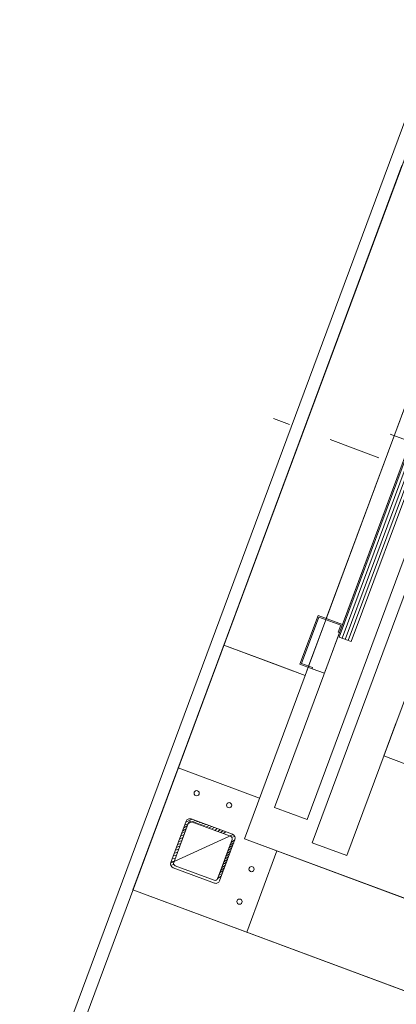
# Model space of a CAD drawing. Extents: x 5470850 to 5471103, y 5921888 to 5922012.
# Tile 43 of 44: x 5471082.432 to 5471083.301, y 5921953.472 to 5921955.743. Entities that reach past the tile are written whole.
import ezdxf

# ---------------------------------------------------------------- set-up
doc = ezdxf.new("R2010")
doc.units = 0
for name, pattern in [('ACAD_ISO04W100', [30, 24, -3, 0, -3]), ('AM_ISO02W050', [7.5, 6, -1.5]), ('AM_ISO08W050', [18, 12, -1.5, 3, -1.5])]:
    doc.linetypes.add(name, pattern=pattern)
doc.layers.get('0').update_dxf_attribs({"linetype": 'CONTINUOUS', "lineweight": 13})
for name, color, linetype, lineweight in [('LDCar-AM_0', 7, 'CONTINUOUS', 50), ('LDCar-AM_7', 4, 'AM_ISO08W050', 25), ('LDCar-AM_8', 1, 'CONTINUOUS', 25), ('LDCarFrame-AM_3', 6, 'AM_ISO02W050', 25), ('LDShaft-AM_0', 7, 'CONTINUOUS', 50), ('LDShaft-AM_7', 4, 'AM_ISO08W050', 25)]:
    doc.layers.add(name, color=color, linetype=linetype, lineweight=lineweight)

# ---------------------------------------------------------------- blocks, each defined once
blk = doc.blocks.new('zw$F2F8')
at = {"lineweight": 0}
h = blk.add_hatch(dxfattribs=at)
h.set_pattern_fill('HYPECUTREGION', color=0, scale=0.4999999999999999, angle=269.9999999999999, style=0, pattern_type=2)
h.set_pattern_definition([(315, (219.8464012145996, -183.4998517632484), (0.3535533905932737, 0.3535533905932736), [])])
h.paths.add_polyline_path([(192.2250211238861, 27.40014809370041), (192.2250210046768, 37.60014826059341, 0.414213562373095), (191.325021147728, 38.50014823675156), (181.1250212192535, 38.50014817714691, 0.414213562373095), (180.2250211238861, 37.60014832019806), (180.2250211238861, 27.40014827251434, 0.414213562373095), (181.1250212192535, 26.50014811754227), (191.3250210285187, 26.50014823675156, 0.414213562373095)], flags=0)
h.paths.add_polyline_path([(191.6250211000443, 37.30014836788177), (191.6250212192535, 27.70014822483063, -0.414213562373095), (191.0250210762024, 27.10014820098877), (181.4250211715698, 27.1001483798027, -0.414213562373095), (180.825021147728, 27.70014828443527), (180.8250210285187, 37.30014830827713, -0.414213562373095), (181.4250211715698, 37.90014809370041), (191.0250211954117, 37.90014809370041, -0.414213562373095)], flags=0)
at = {"color": 0, "linetype": 'Continuous', "lineweight": 0, "ltscale": 0.25}
for p, q in [((202.2250212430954, 24.50014811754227), (202.2250211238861, 44.50014823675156)), ((180.2250212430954, 37.60014826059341), (180.2250212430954, 27.40014833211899)), ((180.825021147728, 27.70014816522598), (180.8250210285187, 37.30014830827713)), ((191.325021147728, 38.50014823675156), (181.1250212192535, 38.50014817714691)), ((181.4250209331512, 37.90014815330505), (191.0250210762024, 37.9001482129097)), ((191.6250211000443, 37.30014824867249), (191.6250212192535, 27.70014816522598)), ((192.2250210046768, 37.60014826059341), (192.2250211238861, 27.40014833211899)), ((181.1250212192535, 26.50014811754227), (191.3250210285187, 26.50014823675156)), ((191.0250209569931, 27.10014814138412), (181.4250209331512, 27.10014802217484)), ((172.2250211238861, 16.50014823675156), (192.2250211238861, 16.50014841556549))]:
    blk.add_line(p, q, dxfattribs=at)
at = {"color": 0, "linetype": 'ACAD_ISO04W100', "lineweight": 0, "ltscale": 0.25}
blk.add_line((180.2250211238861, 26.50014823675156), (180.2250211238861, 26.50014823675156), dxfattribs=at)
at = {"color": 0, "lineweight": 0}
for points in [[(105.2250211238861, 47.50014799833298), (385.2250211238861, 47.50014817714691), (385.2250211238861, -263.4998518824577), (105.2250211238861, -263.4998519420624)], [(108.2250211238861, 44.50014805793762), (382.2250211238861, 44.50014799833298), (382.2250211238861, -260.4998517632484), (108.2250210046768, -260.4998519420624)], [(172.2250210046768, 44.50014811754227), (382.2250211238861, 44.50014799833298), (382.2250211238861, -260.4998517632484), (172.2250208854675, -260.4998518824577)], [(192.2250210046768, -240.4998518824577), (362.2250208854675, -240.4998518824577), (362.2250211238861, 24.50014811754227), (192.2250208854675, 24.50014811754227)]]:
    blk.add_lwpolyline(points, close=True, dxfattribs=at)
for centre in [(198.2250211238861, 38.50014823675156), (198.2250212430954, 30.50014811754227), (178.2250210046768, 20.50014841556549), (186.2250210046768, 20.50014823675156)]:
    blk.add_circle(centre, 0.6, dxfattribs=at)
at = {"color": 0, "linetype": 'Continuous', "lineweight": 0, "ltscale": 0.25}
for centre, start, end in [((181.1250212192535, 37.60014826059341), 90.00000314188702, 180.0000031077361), ((191.3250210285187, 37.60014826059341), 3.107736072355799e-06, 90.00000314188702), ((181.1250212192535, 27.4001482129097), 180.0000031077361, 270.000003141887), ((191.325021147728, 27.4001482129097), 270.000003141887, 3.107736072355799e-06)]:
    blk.add_arc(centre, 0.8999999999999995, start, end, dxfattribs=at)
at = {"color": 0, "linetype": 'Continuous', "lineweight": 0, "ltscale": 0.25, "extrusion": (-1.513604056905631e-13, 6.278750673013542e-14, -1)}
blk.add_arc((-181.4250210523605, 37.30014842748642), 0.6, 359.9999968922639, 89.999996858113, dxfattribs=at)
at = {"color": 0, "linetype": 'Continuous', "lineweight": 0, "ltscale": 0.25, "extrusion": (1.766963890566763e-13, 3.789561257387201e-14, -1)}
blk.add_arc((-191.0250210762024, 37.30014824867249), 0.6, 89.999996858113, 179.9999968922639, dxfattribs=at)
at = {"color": 0, "linetype": 'Continuous', "lineweight": 0, "ltscale": 0.25, "extrusion": (-1.513604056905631e-13, -6.2787506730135e-14, -1)}
blk.add_arc((-181.4250211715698, 27.70014828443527), 0.6, 269.999996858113, 359.9999968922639, dxfattribs=at)
at = {"color": 0, "linetype": 'Continuous', "lineweight": 0, "ltscale": 0.25, "extrusion": (6.300955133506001e-14, -1.51582450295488e-13, -1)}
blk.add_arc((-191.0250211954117, 27.70014822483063), 0.6, 179.9999968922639, 269.999996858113, dxfattribs=at)
at = {"layer": 'LDCar-AM_0', "color": 0, "lineweight": 0}
for p, q in [((234.4250209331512, 26.50014817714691), (234.4250209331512, 23.50014811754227)), ((246.4250209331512, 26.50014811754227), (234.4250209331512, 26.50014817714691)), ((234.7250208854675, 23.50014811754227), (234.7250210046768, 26.20014810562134)), ((234.7250210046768, 26.20014810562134), (246.125020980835, 26.20014816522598)), ((246.125020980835, 26.20014816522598), (246.1250208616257, 20.8001481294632)), ((246.4250209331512, 20.50014811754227), (246.4250209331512, 26.50014811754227)), ((234.4250209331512, 23.50014811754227), (234.7250208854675, 23.50014811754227)), ((234.4250209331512, 23.50014811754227), (234.4250209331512, 20.50014811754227)), ((336.4250209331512, 20.50014811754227), (201.4250210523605, 20.50014817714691)), ((201.4250210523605, 20.50014817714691), (201.4250209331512, 12.50014811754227)), ((234.4250209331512, 20.50014811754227), (244.4250209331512, 20.50014811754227)), ((246.1250208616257, 20.8001481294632), (244.4250209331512, 20.80014818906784)), ((244.4250209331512, 20.80014818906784), (244.4250209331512, 20.50014811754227)), ((244.4250209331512, 20.50014811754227), (246.4250209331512, 20.50014811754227)), ((246.4250209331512, 20.50014811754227), (336.4250209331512, 20.50014811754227)), ((292.1700209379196, 20.20014810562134), (243.4300210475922, 20.20014816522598)), ((243.4300210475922, 20.20014816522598), (243.4300209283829, 17.20014816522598)), ((243.4300209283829, 17.20014816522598), (292.1700209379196, 17.20014816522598)), ((201.4250209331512, 12.50014811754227), (348.4250209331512, 12.50014811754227)), ((344.7750209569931, 9.500148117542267), (196.8250209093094, 9.500148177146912)), ((196.8250209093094, 9.500148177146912), (196.8250210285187, 1.000148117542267)), ((196.8250210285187, 1.000148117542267), (244.2750209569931, 1.000148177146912))]:
    blk.add_line(p, q, dxfattribs=at)
at = {"layer": 'LDCar-AM_7', "color": 0, "lineweight": 0}
blk.add_line((291.4250210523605, -6.499851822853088), (291.4250209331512, 31.00014811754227), dxfattribs=at)
at = {"layer": 'LDCar-AM_8', "color": 0, "lineweight": 0}
for p, q in [((292.1750209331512, 19.45014816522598), (243.4250209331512, 19.45014816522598)), ((292.1750209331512, 18.70014816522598), (243.4250209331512, 18.70014816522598)), ((292.1750209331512, 17.95014822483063), (243.4250209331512, 17.95014816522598))]:
    blk.add_line(p, q, dxfattribs=at)
at = {"layer": 'LDCarFrame-AM_3', "color": 0, "lineweight": 0}
for p, q in [((221.3250210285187, 1.000148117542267), (221.3250209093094, -216.9998518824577)), ((349.5250209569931, 1.000148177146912), (221.3250210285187, 1.000148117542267)), ((221.3250210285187, 1.000148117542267), (221.3250209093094, -216.9998518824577)), ((349.5250209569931, 1.000148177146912), (221.3250210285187, 1.000148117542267)), ((221.3250210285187, 1.000148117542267), (221.3250209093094, -216.9998518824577)), ((349.5250209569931, 1.000148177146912), (221.3250210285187, 1.000148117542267)), ((221.3250210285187, 1.000148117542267), (221.3250209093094, -216.9998518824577)), ((349.5250209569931, 1.000148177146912), (221.3250210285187, 1.000148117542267))]:
    blk.add_line(p, q, dxfattribs=at)
at = {"layer": 'LDShaft-AM_0', "color": 0, "lineweight": 0}
for p, q in [((192.2250208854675, 44.50014811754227), (172.2250210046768, 44.50014811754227)), ((172.2250210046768, 44.50014811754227), (172.2250208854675, -260.4998518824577)), ((232.4250209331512, 44.50014811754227), (192.2250208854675, 44.50014811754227)), ((232.4250209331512, 24.50014823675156), (232.4250209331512, 44.50014811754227)), ((350.4250209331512, 44.50014817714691), (232.4250209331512, 44.50014811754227)), ((232.4250209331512, 44.50014811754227), (232.4250209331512, 32.50014811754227)), ((232.4250209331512, 32.50014811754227), (232.4250209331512, 24.50014823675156)), ((192.2250208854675, 24.50014811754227), (192.2250208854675, -36.49985188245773)), ((192.2250208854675, 24.50014811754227), (232.4250209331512, 24.50014823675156)), ((192.2250208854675, -240.4998518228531), (192.2250208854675, 24.50014811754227)), ((232.4250209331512, 24.50014823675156), (234.4250209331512, 24.50014817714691)), ((234.7250210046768, 24.50014817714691), (246.125020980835, 24.50014817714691)), ((246.4250209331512, 24.50014811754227), (336.4250210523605, 24.50014823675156))]:
    blk.add_line(p, q, dxfattribs=at)
at = {"layer": 'LDShaft-AM_7', "color": 0, "lineweight": 0}
blk.add_line((285.4250209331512, -267.9998518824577), (285.4250209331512, 52.00014817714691), dxfattribs=at)

msp = doc.modelspace()

# ---------------------------------------------------------------- block references
at = {"xscale": 0.01, "yscale": 0.01, "zscale": 0.01, "rotation": 69.60599730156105}
msp.add_blockref('zw$F2F8', (5471082.510195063, 5921951.967155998), dxfattribs=at)

doc.saveas('drawing.dxf')
